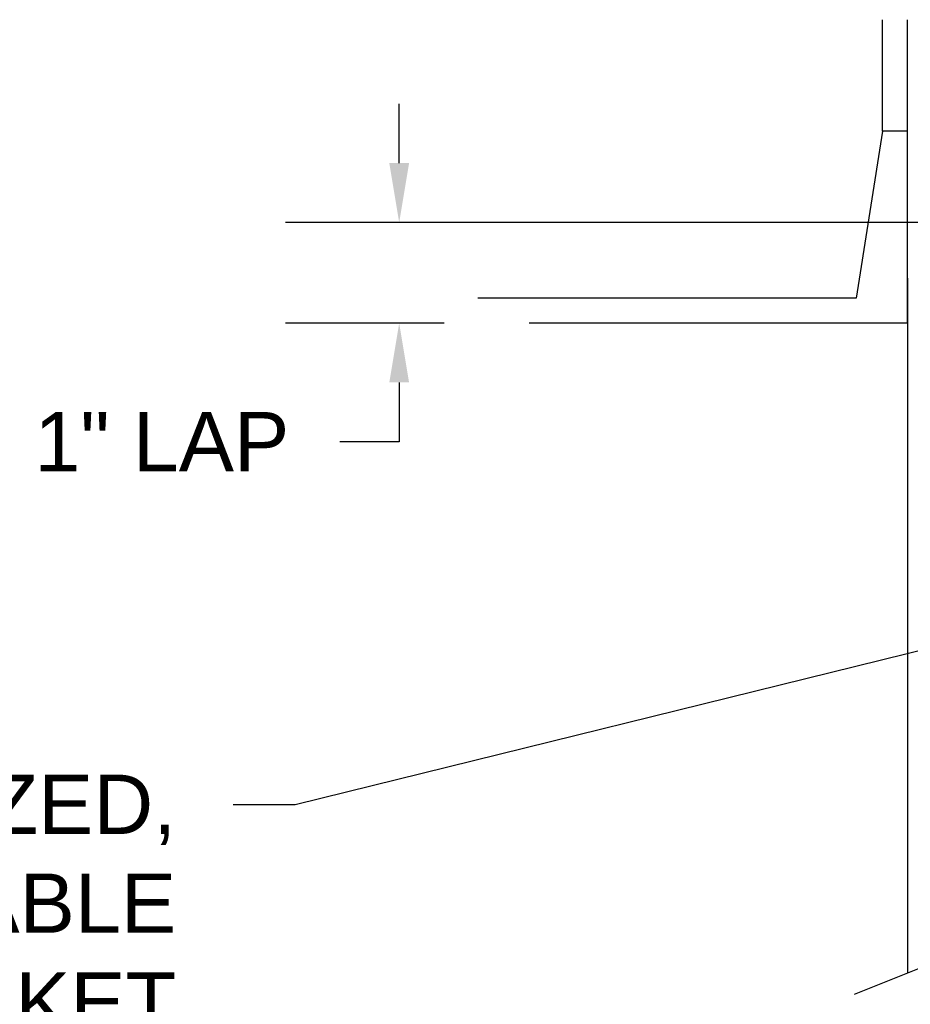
# Model space of a CAD drawing. Header units: inches. Extents: x 168.8 to 189.1, y 234.4 to 247.7.
# Tile 16 of 24: x 173.4 to 174.8, y 244.3 to 245.8. Entities that reach past the tile are written whole.
import ezdxf
from ezdxf import colors
from ezdxf.entities.mleader import LeaderData, LeaderLine
from ezdxf.math import Vec2, Vec3

# ---------------------------------------------------------------- set-up
doc = ezdxf.new("R2010")
doc.units = ezdxf.units.IN
doc.header["$LTSCALE"] = 0.25
doc.header["$MEASUREMENT"] = 0
doc.layers.add('515', color=7, linetype='Continuous')
doc.layers.add('ANNOTATIONS', color=1, linetype='Continuous')
doc.styles.add('ARIAL', font='arial.ttf', dxfattribs={"height": 0.09375})
doc.styles.get("Standard").update_dxf_attribs({"font": 'romans.shx'})
doc.dimstyles.new('DIMSTYLE_5', dxfattribs={"dimtxt": 0.0625, "dimasz": 0.15, "dimexe": 0.18, "dimexo": 0.0625, "dimgap": 0.09, "dimtad": 0, "dimtih": 1, "dimtoh": 1, "dimdec": 5, "dimlfac": 8, "dimzin": 4, "dimdsep": 46, "dimtxsty": 'Standard', "dimcen": 0.09, "dimadec": 0, "dimazin": 0, "dimtp": 0.03125, "dimtm": 0.03125, "dimtfac": 1, "dimtdec": 5, "dimtofl": 0, "dimtmove": 0, "dimatfit": 3, "dimfxl": 1, "dimtolj": 1, "dimtzin": 4, "dimarcsym": 0})

# ---------------------------------------------------------------- blocks, each defined once
blk = doc.blocks.new('*D7')
at = {"layer": 'ANNOTATIONS', "color": 0, "lineweight": -2, "transparency": 16777216}
for p, q in [((173.9627, 245.5824), (173.9627, 245.6762)), ((174.8175, 245.4887), (173.7827, 245.4887)), ((174.034, 245.3295), (173.7827, 245.3295)), ((173.9627, 245.2357), (173.9627, 245.142)), ((173.9627, 245.142), (173.8689, 245.142))]:
    blk.add_line(p, q, dxfattribs=at)
at = {"layer": 'ANNOTATIONS', "color": 0, "transparency": 16777216}
for points in [[(173.9471, 245.5824), (173.9783, 245.5824), (173.9627, 245.4887)], [(173.9471, 245.2357), (173.9783, 245.2357), (173.9627, 245.3295)]]:
    blk.add_solid(points, dxfattribs=at)
at = {"layer": 'defpoints', "color": 0, "transparency": 16777216}
for p in [(174.88, 245.4887), (173.9627, 245.3295), (174.0965, 245.3295)]:
    blk.add_point(p, dxfattribs=at)
at = {"layer": 'ANNOTATIONS', "color": 0, "transparency": 16777216, "insert": (173.5873, 245.142), "char_height": 0.09375, "attachment_point": 5, "style": 'ARIAL'}
blk.add_mtext('\\A1;1" LAP', dxfattribs=at)

msp = doc.modelspace()

# ---------------------------------------------------------------- linework, layer by layer
at = {"layer": '515'}
for p, q in [((174.72678, 245.63309), (174.72678, 245.80923)), ((174.76618, 245.3295), (174.76618, 245.80923)), ((174.72678, 245.63309), (174.68507, 245.3689)), ((174.76618, 245.63309), (174.72678, 245.63309)), ((174.68507, 245.3689), (174.08714, 245.3689)), ((174.76618, 245.3295), (174.16826, 245.3295)), ((174.68269, 244.26828), (174.88643, 244.35025))]:
    msp.add_line(p, q, dxfattribs=at)
at = {"layer": '515', "linetype": 'Continuous'}
msp.add_line((174.76618, 245.4007), (174.76618, 244.30187), dxfattribs=at)

# ---------------------------------------------------------------- dimensions: what is measured, and where the dimension line sits
at = {"layer": 'ANNOTATIONS'}
dim = msp.add_linear_dim(base=(173.96268, 245.3295), p1=(174.87997, 245.48867), p2=(174.09649, 245.3295), angle=270, text='1" LAP', dimstyle='DIMSTYLE_5', override={"dimtxt": 0.08, "dimasz": 0.09375, "dimdec": 3, "dimlunit": 4, "dimtxsty": 'ARIAL'}, dxfattribs=at)
dim.commit()
dim.dimension.update_dxf_attribs({"geometry": '*D7', "text_midpoint": (173.58727, 245.142), "dimtype": 160})

# ---------------------------------------------------------------- leaders
ml = msp.add_multileader_mtext('Standard', dxfattribs=at)
ml.set_content(' GALVANIZED,\\PADJUSTABLE\\PTOP BRACKET', color=256, style='ARIAL')
ml.set_leader_properties()
ml.build(insert=Vec2(0, 0))
ml.multileader.update_dxf_attribs({"dogleg_length": 0.36, "arrow_head_size": 0.09375})
ctx = ml.context
ctx.base_point, ctx.char_height, ctx.arrow_head_size, ctx.landing_gap_size, ctx.plane_origin = Vec3(172.60162, 244.56781), 0.09375, 0.09375, 0.09, Vec3(171.88047, 244.86153)
ctx.text_align_type = 2
notes = []
notes.append((ctx, [(1, (1, 1, 0), (173.79809, 244.56781), (-1, 0), 0.09796, [(0, [(175.03558, 244.87324)], 0, [])])]))
ctx.mtext.insert, ctx.mtext.width, ctx.mtext.alignment, ctx.mtext.flow_direction = Vec3(173.61013, 244.61549), 1.7447527, 3, 5
for ctx, leaders in notes:
    for number, flags, end, landing, length, lines in leaders:
        leader = LeaderData()
        leader.index, (leader.has_last_leader_line, leader.has_dogleg_vector, leader.attachment_direction) = number, flags
        leader.last_leader_point, leader.dogleg_vector, leader.dogleg_length = Vec3(end), Vec3(landing), length
        for number, points, colour, breaks in lines:
            line = LeaderLine()
            line.index, line.vertices, line.color, line.breaks = number, Vec3.list(points), colors.encode_raw_color(colour), breaks
            leader.lines.append(line)
        ctx.leaders.append(leader)

doc.saveas('drawing.dxf')
